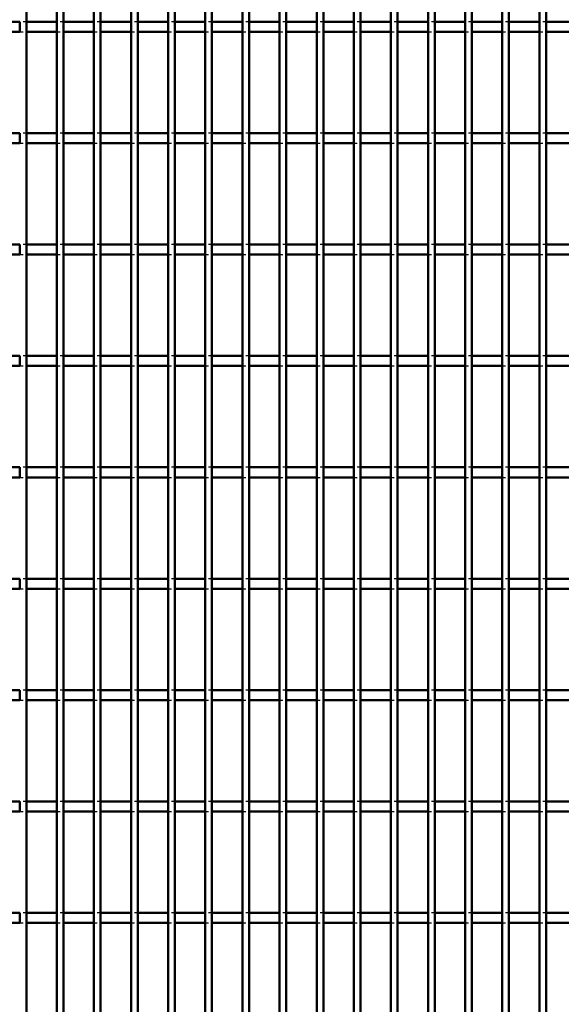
# Model space of a CAD drawing. Header units: millimetres. Extents: x -1015 to 606, y -500 to 954.
# Tile 12 of 36: x -368 to -206, y 174 to 469. Entities that reach past the tile are written whole.
import ezdxf

# ---------------------------------------------------------------- set-up
doc = ezdxf.new("R2010")
doc.units = ezdxf.units.MM
doc.linetypes.add('Dashed', pattern=[2, 1, -1])
doc.layers.add('AM_0', color=7, linetype='Continuous', lineweight=50)
doc.layers.add('AM_9', color=6, linetype='Dashed', lineweight=25)

# ---------------------------------------------------------------- blocks, each defined once
blk = doc.blocks.new('23_jla7stscyb7k5xsvlspxjmy0l________0_in_LPPX423303311311120010003500_4')
at = {"layer": 'AM_0'}
blk.add_line((-365.63, -497), (-365.63, 497), dxfattribs=at)
blk = doc.blocks.new('24_pdd7z7nayvk7rxkvbsldwirgd________0_in_LPPX423303311311120010003500_4')
at = {"layer": 'AM_0'}
for p, q in [((-356.52, -497), (-356.52, 497)), ((-354.52, -497), (-354.52, 497))]:
    blk.add_line(p, q, dxfattribs=at)
blk = doc.blocks.new('25_rbmdouocfgqthasv88air3p0m________0_in_LPPX423303311311120010003500_4')
at = {"layer": 'AM_0'}
for p, q in [((-345.41, -497), (-345.41, 497)), ((-343.41, -497), (-343.41, 497))]:
    blk.add_line(p, q, dxfattribs=at)
blk = doc.blocks.new('26_r6kegf2j057p496vntoj1lbtb________0_in_LPPX423303311311120010003500_4')
at = {"layer": 'AM_0'}
for p, q in [((-334.3, -497), (-334.3, 497)), ((-332.3, -497), (-332.3, 497))]:
    blk.add_line(p, q, dxfattribs=at)
blk = doc.blocks.new('27_lsgg14o3a92fe50jp1t6ltamo________0_in_LPPX423303311311120010003500_4')
at = {"layer": 'AM_0'}
for p, q in [((-323.19, -497), (-323.19, 497)), ((-321.19, -497), (-321.19, 497))]:
    blk.add_line(p, q, dxfattribs=at)
blk = doc.blocks.new('28_qkjzap28s90i5jpl956ykdtae________0_in_LPPX423303311311120010003500_4')
at = {"layer": 'AM_0'}
for p, q in [((-312.08, -497), (-312.08, 497)), ((-310.08, -497), (-310.08, 497))]:
    blk.add_line(p, q, dxfattribs=at)
blk = doc.blocks.new('29_vozcij2ujldiusefq0zq5wt3q________0_in_LPPX423303311311120010003500_4')
at = {"layer": 'AM_0'}
for p, q in [((-300.97, -497), (-300.97, 497)), ((-298.97, -497), (-298.97, 497))]:
    blk.add_line(p, q, dxfattribs=at)
blk = doc.blocks.new('30_she7hcji4ekckfnznv95n476t________0_in_LPPX423303311311120010003500_4')
at = {"layer": 'AM_0'}
for p, q in [((-289.86, -497), (-289.86, 497)), ((-287.86, -497), (-287.86, 497))]:
    blk.add_line(p, q, dxfattribs=at)
blk = doc.blocks.new('31_f71xngoyj4grjqipcarfsptdp________0_in_LPPX423303311311120010003500_4')
at = {"layer": 'AM_0'}
for p, q in [((-278.75, -497), (-278.75, 497)), ((-276.75, -497), (-276.75, 497))]:
    blk.add_line(p, q, dxfattribs=at)
blk = doc.blocks.new('32_ym17rnmzkr6dif13qw2n9a50r________0_in_LPPX423303311311120010003500_4')
at = {"layer": 'AM_0'}
for p, q in [((-267.64, -497), (-267.64, 497)), ((-265.64, -497), (-265.64, 497))]:
    blk.add_line(p, q, dxfattribs=at)
blk = doc.blocks.new('33_y8au8q506lfqlsgq92lhr0kjl________0_in_LPPX423303311311120010003500_4')
at = {"layer": 'AM_0'}
for p, q in [((-256.53, -497), (-256.53, 497)), ((-254.53, -497), (-254.53, 497))]:
    blk.add_line(p, q, dxfattribs=at)
blk = doc.blocks.new('34_37vbj9vvked28zoggw97wrnvb________0_in_LPPX423303311311120010003500_4')
at = {"layer": 'AM_0'}
for p, q in [((-245.42, -497), (-245.42, 497)), ((-243.42, -497), (-243.42, 497))]:
    blk.add_line(p, q, dxfattribs=at)
blk = doc.blocks.new('35_25cjamyddt56csdxe2tvkypif________0_in_LPPX423303311311120010003500_4')
at = {"layer": 'AM_0'}
for p, q in [((-234.31, -497), (-234.31, 497)), ((-232.31, -497), (-232.31, 497))]:
    blk.add_line(p, q, dxfattribs=at)
blk = doc.blocks.new('36_a89azoe3o000gn8dnzkv102md________0_in_LPPX423303311311120010003500_4')
at = {"layer": 'AM_0'}
for p, q in [((-223.2, -497), (-223.2, 497)), ((-221.2, -497), (-221.2, 497))]:
    blk.add_line(p, q, dxfattribs=at)
blk = doc.blocks.new('37_2hij9repbv5j5hf0ymozivuir________0_in_LPPX423303311311120010003500_4')
at = {"layer": 'AM_0'}
for p, q in [((-212.09, -497), (-212.09, 497)), ((-210.09, -497), (-210.09, 497))]:
    blk.add_line(p, q, dxfattribs=at)
blk = doc.blocks.new('131_418378gum0ikt4gr0i3nflc3j________0_in_LPPX423303311311120010003500_4')
at = {"layer": 'AM_0'}
for p, q in [((-367.63, 201.48), (-376.74, 201.48)), ((-367.63, 201.48), (-367.63, 198.48)), ((-365.63, 198.48), (-365.63, 201.48)), ((-356.52, 201.48), (-365.63, 201.48)), ((-356.52, 201.48), (-356.52, 198.48)), ((-354.52, 198.48), (-354.52, 201.48)), ((-345.41, 201.48), (-354.52, 201.48)), ((-345.41, 201.48), (-345.41, 198.48)), ((-343.41, 198.48), (-343.41, 201.48)), ((-334.3, 201.48), (-343.41, 201.48)), ((-334.3, 201.48), (-334.3, 198.48)), ((-332.3, 198.48), (-332.3, 201.48)), ((-323.19, 201.48), (-332.3, 201.48)), ((-323.19, 201.48), (-323.19, 198.48)), ((-321.19, 198.48), (-321.19, 201.48)), ((-312.08, 201.48), (-321.19, 201.48)), ((-312.08, 201.48), (-312.08, 198.48)), ((-310.08, 198.48), (-310.08, 201.48)), ((-300.97, 201.48), (-310.08, 201.48)), ((-300.97, 201.48), (-300.97, 198.48)), ((-298.97, 198.48), (-298.97, 201.48)), ((-289.86, 201.48), (-298.97, 201.48)), ((-289.86, 201.48), (-289.86, 198.48)), ((-287.86, 198.48), (-287.86, 201.48)), ((-278.75, 201.48), (-287.86, 201.48)), ((-278.75, 201.48), (-278.75, 198.48)), ((-276.75, 198.48), (-276.75, 201.48)), ((-267.64, 201.48), (-276.75, 201.48)), ((-267.64, 201.48), (-267.64, 198.48)), ((-265.64, 198.48), (-265.64, 201.48)), ((-256.53, 201.48), (-265.64, 201.48)), ((-256.53, 201.48), (-256.53, 198.48)), ((-254.53, 198.48), (-254.53, 201.48)), ((-245.42, 201.48), (-254.53, 201.48)), ((-245.42, 201.48), (-245.42, 198.48)), ((-243.42, 198.48), (-243.42, 201.48)), ((-234.31, 201.48), (-243.42, 201.48)), ((-234.31, 201.48), (-234.31, 198.48)), ((-232.31, 198.48), (-232.31, 201.48)), ((-223.2, 201.48), (-232.31, 201.48)), ((-223.2, 201.48), (-223.2, 198.48)), ((-221.2, 198.48), (-221.2, 201.48)), ((-212.09, 201.48), (-221.2, 201.48)), ((-212.09, 201.48), (-212.09, 198.48)), ((-200.98, 201.48), (-210.09, 201.48)), ((-210.09, 198.48), (-210.09, 201.48)), ((-367.63, 198.48), (-376.74, 198.48)), ((-356.52, 198.48), (-365.63, 198.48)), ((-345.41, 198.48), (-354.52, 198.48)), ((-334.3, 198.48), (-343.41, 198.48)), ((-323.19, 198.48), (-332.3, 198.48)), ((-312.08, 198.48), (-321.19, 198.48)), ((-300.97, 198.48), (-310.08, 198.48)), ((-289.86, 198.48), (-298.97, 198.48)), ((-278.75, 198.48), (-287.86, 198.48)), ((-267.64, 198.48), (-276.75, 198.48)), ((-256.53, 198.48), (-265.64, 198.48)), ((-245.42, 198.48), (-254.53, 198.48)), ((-234.31, 198.48), (-243.42, 198.48)), ((-223.2, 198.48), (-232.31, 198.48)), ((-212.09, 198.48), (-221.2, 198.48)), ((-200.98, 198.48), (-210.09, 198.48))]:
    blk.add_line(p, q, dxfattribs=at)
at = {"layer": 'AM_9'}
for p, q in [((-365.63, 201.48), (-367.63, 201.48)), ((-354.52, 201.48), (-356.52, 201.48)), ((-343.41, 201.48), (-345.41, 201.48)), ((-332.3, 201.48), (-334.3, 201.48)), ((-321.19, 201.48), (-323.19, 201.48)), ((-310.08, 201.48), (-312.08, 201.48)), ((-298.97, 201.48), (-300.97, 201.48)), ((-287.86, 201.48), (-289.86, 201.48)), ((-276.75, 201.48), (-278.75, 201.48)), ((-265.64, 201.48), (-267.64, 201.48)), ((-254.53, 201.48), (-256.53, 201.48)), ((-243.42, 201.48), (-245.42, 201.48)), ((-232.31, 201.48), (-234.31, 201.48)), ((-221.2, 201.48), (-223.2, 201.48)), ((-210.09, 201.48), (-212.09, 201.48)), ((-367.63, 198.48), (-365.63, 198.48)), ((-356.52, 198.48), (-354.52, 198.48)), ((-345.41, 198.48), (-343.41, 198.48)), ((-334.3, 198.48), (-332.3, 198.48)), ((-323.19, 198.48), (-321.19, 198.48)), ((-312.08, 198.48), (-310.08, 198.48)), ((-300.97, 198.48), (-298.97, 198.48)), ((-289.86, 198.48), (-287.86, 198.48)), ((-278.75, 198.48), (-276.75, 198.48)), ((-267.64, 198.48), (-265.64, 198.48)), ((-256.53, 198.48), (-254.53, 198.48)), ((-245.42, 198.48), (-243.42, 198.48)), ((-234.31, 198.48), (-232.31, 198.48)), ((-223.2, 198.48), (-221.2, 198.48)), ((-212.09, 198.48), (-210.09, 198.48))]:
    blk.add_line(p, q, dxfattribs=at)
blk = doc.blocks.new('132_t5m900pslvsfrv9xqkhnjjhzg________0_in_LPPX423303311311120010003500_4')
at = {"layer": 'AM_0'}
for p, q in [((-367.63, 234.81), (-376.74, 234.81)), ((-367.63, 234.81), (-367.63, 231.81)), ((-365.63, 231.81), (-365.63, 234.81)), ((-356.52, 234.81), (-365.63, 234.81)), ((-356.52, 234.81), (-356.52, 231.81)), ((-354.52, 231.81), (-354.52, 234.81)), ((-345.41, 234.81), (-354.52, 234.81)), ((-345.41, 234.81), (-345.41, 231.81)), ((-343.41, 231.81), (-343.41, 234.81)), ((-334.3, 234.81), (-343.41, 234.81)), ((-334.3, 234.81), (-334.3, 231.81)), ((-332.3, 231.81), (-332.3, 234.81)), ((-323.19, 234.81), (-332.3, 234.81)), ((-323.19, 234.81), (-323.19, 231.81)), ((-321.19, 231.81), (-321.19, 234.81)), ((-312.08, 234.81), (-321.19, 234.81)), ((-312.08, 234.81), (-312.08, 231.81)), ((-310.08, 231.81), (-310.08, 234.81)), ((-300.97, 234.81), (-310.08, 234.81)), ((-300.97, 234.81), (-300.97, 231.81)), ((-298.97, 231.81), (-298.97, 234.81)), ((-289.86, 234.81), (-298.97, 234.81)), ((-289.86, 234.81), (-289.86, 231.81)), ((-287.86, 231.81), (-287.86, 234.81)), ((-278.75, 234.81), (-287.86, 234.81)), ((-278.75, 234.81), (-278.75, 231.81)), ((-276.75, 231.81), (-276.75, 234.81)), ((-267.64, 234.81), (-276.75, 234.81)), ((-267.64, 234.81), (-267.64, 231.81)), ((-265.64, 231.81), (-265.64, 234.81)), ((-256.53, 234.81), (-265.64, 234.81)), ((-256.53, 234.81), (-256.53, 231.81)), ((-254.53, 231.81), (-254.53, 234.81)), ((-245.42, 234.81), (-254.53, 234.81)), ((-245.42, 234.81), (-245.42, 231.81)), ((-243.42, 231.81), (-243.42, 234.81)), ((-234.31, 234.81), (-243.42, 234.81)), ((-234.31, 234.81), (-234.31, 231.81)), ((-232.31, 231.81), (-232.31, 234.81)), ((-223.2, 234.81), (-232.31, 234.81)), ((-223.2, 234.81), (-223.2, 231.81)), ((-221.2, 231.81), (-221.2, 234.81)), ((-212.09, 234.81), (-221.2, 234.81)), ((-212.09, 234.81), (-212.09, 231.81)), ((-200.98, 234.81), (-210.09, 234.81)), ((-210.09, 231.81), (-210.09, 234.81)), ((-367.63, 231.81), (-376.74, 231.81)), ((-356.52, 231.81), (-365.63, 231.81)), ((-345.41, 231.81), (-354.52, 231.81)), ((-334.3, 231.81), (-343.41, 231.81)), ((-323.19, 231.81), (-332.3, 231.81)), ((-312.08, 231.81), (-321.19, 231.81)), ((-300.97, 231.81), (-310.08, 231.81)), ((-289.86, 231.81), (-298.97, 231.81)), ((-278.75, 231.81), (-287.86, 231.81)), ((-267.64, 231.81), (-276.75, 231.81)), ((-256.53, 231.81), (-265.64, 231.81)), ((-245.42, 231.81), (-254.53, 231.81)), ((-234.31, 231.81), (-243.42, 231.81)), ((-223.2, 231.81), (-232.31, 231.81)), ((-212.09, 231.81), (-221.2, 231.81)), ((-200.98, 231.81), (-210.09, 231.81))]:
    blk.add_line(p, q, dxfattribs=at)
at = {"layer": 'AM_9'}
for p, q in [((-365.63, 234.81), (-367.63, 234.81)), ((-354.52, 234.81), (-356.52, 234.81)), ((-343.41, 234.81), (-345.41, 234.81)), ((-332.3, 234.81), (-334.3, 234.81)), ((-321.19, 234.81), (-323.19, 234.81)), ((-310.08, 234.81), (-312.08, 234.81)), ((-298.97, 234.81), (-300.97, 234.81)), ((-287.86, 234.81), (-289.86, 234.81)), ((-276.75, 234.81), (-278.75, 234.81)), ((-265.64, 234.81), (-267.64, 234.81)), ((-254.53, 234.81), (-256.53, 234.81)), ((-243.42, 234.81), (-245.42, 234.81)), ((-232.31, 234.81), (-234.31, 234.81)), ((-221.2, 234.81), (-223.2, 234.81)), ((-210.09, 234.81), (-212.09, 234.81)), ((-367.63, 231.81), (-365.63, 231.81)), ((-356.52, 231.81), (-354.52, 231.81)), ((-345.41, 231.81), (-343.41, 231.81)), ((-334.3, 231.81), (-332.3, 231.81)), ((-323.19, 231.81), (-321.19, 231.81)), ((-312.08, 231.81), (-310.08, 231.81)), ((-300.97, 231.81), (-298.97, 231.81)), ((-289.86, 231.81), (-287.86, 231.81)), ((-278.75, 231.81), (-276.75, 231.81)), ((-267.64, 231.81), (-265.64, 231.81)), ((-256.53, 231.81), (-254.53, 231.81)), ((-245.42, 231.81), (-243.42, 231.81)), ((-234.31, 231.81), (-232.31, 231.81)), ((-223.2, 231.81), (-221.2, 231.81)), ((-212.09, 231.81), (-210.09, 231.81))]:
    blk.add_line(p, q, dxfattribs=at)
blk = doc.blocks.new('133_om8j1nabhx9o8puc4uatidzwa________0_in_LPPX423303311311120010003500_4')
at = {"layer": 'AM_0'}
for p, q in [((-367.63, 268.14), (-376.74, 268.14)), ((-367.63, 268.14), (-367.63, 265.14)), ((-365.63, 265.14), (-365.63, 268.14)), ((-356.52, 268.14), (-365.63, 268.14)), ((-356.52, 268.14), (-356.52, 265.14)), ((-354.52, 265.14), (-354.52, 268.14)), ((-345.41, 268.14), (-354.52, 268.14)), ((-345.41, 268.14), (-345.41, 265.14)), ((-343.41, 265.14), (-343.41, 268.14)), ((-334.3, 268.14), (-343.41, 268.14)), ((-334.3, 268.14), (-334.3, 265.14)), ((-332.3, 265.14), (-332.3, 268.14)), ((-323.19, 268.14), (-332.3, 268.14)), ((-323.19, 268.14), (-323.19, 265.14)), ((-321.19, 265.14), (-321.19, 268.14)), ((-312.08, 268.14), (-321.19, 268.14)), ((-312.08, 268.14), (-312.08, 265.14)), ((-310.08, 265.14), (-310.08, 268.14)), ((-300.97, 268.14), (-310.08, 268.14)), ((-300.97, 268.14), (-300.97, 265.14)), ((-298.97, 265.14), (-298.97, 268.14)), ((-289.86, 268.14), (-298.97, 268.14)), ((-289.86, 268.14), (-289.86, 265.14)), ((-287.86, 265.14), (-287.86, 268.14)), ((-278.75, 268.14), (-287.86, 268.14)), ((-278.75, 268.14), (-278.75, 265.14)), ((-276.75, 265.14), (-276.75, 268.14)), ((-267.64, 268.14), (-276.75, 268.14)), ((-267.64, 268.14), (-267.64, 265.14)), ((-265.64, 265.14), (-265.64, 268.14)), ((-256.53, 268.14), (-265.64, 268.14)), ((-256.53, 268.14), (-256.53, 265.14)), ((-254.53, 265.14), (-254.53, 268.14)), ((-245.42, 268.14), (-254.53, 268.14)), ((-245.42, 268.14), (-245.42, 265.14)), ((-243.42, 265.14), (-243.42, 268.14)), ((-234.31, 268.14), (-243.42, 268.14)), ((-234.31, 268.14), (-234.31, 265.14)), ((-232.31, 265.14), (-232.31, 268.14)), ((-223.2, 268.14), (-232.31, 268.14)), ((-223.2, 268.14), (-223.2, 265.14)), ((-221.2, 265.14), (-221.2, 268.14)), ((-212.09, 268.14), (-221.2, 268.14)), ((-212.09, 268.14), (-212.09, 265.14)), ((-200.98, 268.14), (-210.09, 268.14)), ((-210.09, 265.14), (-210.09, 268.14)), ((-367.63, 265.14), (-376.74, 265.14)), ((-356.52, 265.14), (-365.63, 265.14)), ((-345.41, 265.14), (-354.52, 265.14)), ((-334.3, 265.14), (-343.41, 265.14)), ((-323.19, 265.14), (-332.3, 265.14)), ((-312.08, 265.14), (-321.19, 265.14)), ((-300.97, 265.14), (-310.08, 265.14)), ((-289.86, 265.14), (-298.97, 265.14)), ((-278.75, 265.14), (-287.86, 265.14)), ((-267.64, 265.14), (-276.75, 265.14)), ((-256.53, 265.14), (-265.64, 265.14)), ((-245.42, 265.14), (-254.53, 265.14)), ((-234.31, 265.14), (-243.42, 265.14)), ((-223.2, 265.14), (-232.31, 265.14)), ((-212.09, 265.14), (-221.2, 265.14)), ((-200.98, 265.14), (-210.09, 265.14))]:
    blk.add_line(p, q, dxfattribs=at)
at = {"layer": 'AM_9'}
for p, q in [((-365.63, 268.14), (-367.63, 268.14)), ((-354.52, 268.14), (-356.52, 268.14)), ((-343.41, 268.14), (-345.41, 268.14)), ((-332.3, 268.14), (-334.3, 268.14)), ((-321.19, 268.14), (-323.19, 268.14)), ((-310.08, 268.14), (-312.08, 268.14)), ((-298.97, 268.14), (-300.97, 268.14)), ((-287.86, 268.14), (-289.86, 268.14)), ((-276.75, 268.14), (-278.75, 268.14)), ((-265.64, 268.14), (-267.64, 268.14)), ((-254.53, 268.14), (-256.53, 268.14)), ((-243.42, 268.14), (-245.42, 268.14)), ((-232.31, 268.14), (-234.31, 268.14)), ((-221.2, 268.14), (-223.2, 268.14)), ((-210.09, 268.14), (-212.09, 268.14)), ((-367.63, 265.14), (-365.63, 265.14)), ((-356.52, 265.14), (-354.52, 265.14)), ((-345.41, 265.14), (-343.41, 265.14)), ((-334.3, 265.14), (-332.3, 265.14)), ((-323.19, 265.14), (-321.19, 265.14)), ((-312.08, 265.14), (-310.08, 265.14)), ((-300.97, 265.14), (-298.97, 265.14)), ((-289.86, 265.14), (-287.86, 265.14)), ((-278.75, 265.14), (-276.75, 265.14)), ((-267.64, 265.14), (-265.64, 265.14)), ((-256.53, 265.14), (-254.53, 265.14)), ((-245.42, 265.14), (-243.42, 265.14)), ((-234.31, 265.14), (-232.31, 265.14)), ((-223.2, 265.14), (-221.2, 265.14)), ((-212.09, 265.14), (-210.09, 265.14))]:
    blk.add_line(p, q, dxfattribs=at)
blk = doc.blocks.new('134_qv0j9e2ihvjaks4i39dz2uxjb________0_in_LPPX423303311311120010003500_4')
at = {"layer": 'AM_0'}
for p, q in [((-367.63, 301.47), (-376.74, 301.47)), ((-367.63, 301.47), (-367.63, 298.47)), ((-365.63, 298.47), (-365.63, 301.47)), ((-356.52, 301.47), (-365.63, 301.47)), ((-356.52, 301.47), (-356.52, 298.47)), ((-354.52, 298.47), (-354.52, 301.47)), ((-345.41, 301.47), (-354.52, 301.47)), ((-345.41, 301.47), (-345.41, 298.47)), ((-343.41, 298.47), (-343.41, 301.47)), ((-334.3, 301.47), (-343.41, 301.47)), ((-334.3, 301.47), (-334.3, 298.47)), ((-332.3, 298.47), (-332.3, 301.47)), ((-323.19, 301.47), (-332.3, 301.47)), ((-323.19, 301.47), (-323.19, 298.47)), ((-321.19, 298.47), (-321.19, 301.47)), ((-312.08, 301.47), (-321.19, 301.47)), ((-312.08, 301.47), (-312.08, 298.47)), ((-310.08, 298.47), (-310.08, 301.47)), ((-300.97, 301.47), (-310.08, 301.47)), ((-300.97, 301.47), (-300.97, 298.47)), ((-298.97, 298.47), (-298.97, 301.47)), ((-289.86, 301.47), (-298.97, 301.47)), ((-289.86, 301.47), (-289.86, 298.47)), ((-287.86, 298.47), (-287.86, 301.47)), ((-278.75, 301.47), (-287.86, 301.47)), ((-278.75, 301.47), (-278.75, 298.47)), ((-276.75, 298.47), (-276.75, 301.47)), ((-267.64, 301.47), (-276.75, 301.47)), ((-267.64, 301.47), (-267.64, 298.47)), ((-265.64, 298.47), (-265.64, 301.47)), ((-256.53, 301.47), (-265.64, 301.47)), ((-256.53, 301.47), (-256.53, 298.47)), ((-254.53, 298.47), (-254.53, 301.47)), ((-245.42, 301.47), (-254.53, 301.47)), ((-245.42, 301.47), (-245.42, 298.47)), ((-243.42, 298.47), (-243.42, 301.47)), ((-234.31, 301.47), (-243.42, 301.47)), ((-234.31, 301.47), (-234.31, 298.47)), ((-232.31, 298.47), (-232.31, 301.47)), ((-223.2, 301.47), (-232.31, 301.47)), ((-223.2, 301.47), (-223.2, 298.47)), ((-221.2, 298.47), (-221.2, 301.47)), ((-212.09, 301.47), (-221.2, 301.47)), ((-212.09, 301.47), (-212.09, 298.47)), ((-200.98, 301.47), (-210.09, 301.47)), ((-210.09, 298.47), (-210.09, 301.47)), ((-367.63, 298.47), (-376.74, 298.47)), ((-356.52, 298.47), (-365.63, 298.47)), ((-345.41, 298.47), (-354.52, 298.47)), ((-334.3, 298.47), (-343.41, 298.47)), ((-323.19, 298.47), (-332.3, 298.47)), ((-312.08, 298.47), (-321.19, 298.47)), ((-300.97, 298.47), (-310.08, 298.47)), ((-289.86, 298.47), (-298.97, 298.47)), ((-278.75, 298.47), (-287.86, 298.47)), ((-267.64, 298.47), (-276.75, 298.47)), ((-256.53, 298.47), (-265.64, 298.47)), ((-245.42, 298.47), (-254.53, 298.47)), ((-234.31, 298.47), (-243.42, 298.47)), ((-223.2, 298.47), (-232.31, 298.47)), ((-212.09, 298.47), (-221.2, 298.47)), ((-200.98, 298.47), (-210.09, 298.47))]:
    blk.add_line(p, q, dxfattribs=at)
at = {"layer": 'AM_9'}
for p, q in [((-365.63, 301.47), (-367.63, 301.47)), ((-354.52, 301.47), (-356.52, 301.47)), ((-343.41, 301.47), (-345.41, 301.47)), ((-332.3, 301.47), (-334.3, 301.47)), ((-321.19, 301.47), (-323.19, 301.47)), ((-310.08, 301.47), (-312.08, 301.47)), ((-298.97, 301.47), (-300.97, 301.47)), ((-287.86, 301.47), (-289.86, 301.47)), ((-276.75, 301.47), (-278.75, 301.47)), ((-265.64, 301.47), (-267.64, 301.47)), ((-254.53, 301.47), (-256.53, 301.47)), ((-243.42, 301.47), (-245.42, 301.47)), ((-232.31, 301.47), (-234.31, 301.47)), ((-221.2, 301.47), (-223.2, 301.47)), ((-210.09, 301.47), (-212.09, 301.47)), ((-367.63, 298.47), (-365.63, 298.47)), ((-356.52, 298.47), (-354.52, 298.47)), ((-345.41, 298.47), (-343.41, 298.47)), ((-334.3, 298.47), (-332.3, 298.47)), ((-323.19, 298.47), (-321.19, 298.47)), ((-312.08, 298.47), (-310.08, 298.47)), ((-300.97, 298.47), (-298.97, 298.47)), ((-289.86, 298.47), (-287.86, 298.47)), ((-278.75, 298.47), (-276.75, 298.47)), ((-267.64, 298.47), (-265.64, 298.47)), ((-256.53, 298.47), (-254.53, 298.47)), ((-245.42, 298.47), (-243.42, 298.47)), ((-234.31, 298.47), (-232.31, 298.47)), ((-223.2, 298.47), (-221.2, 298.47)), ((-212.09, 298.47), (-210.09, 298.47))]:
    blk.add_line(p, q, dxfattribs=at)
blk = doc.blocks.new('135_swulagx0fw6vh5uwmspuscnsm________0_in_LPPX423303311311120010003500_4')
at = {"layer": 'AM_0'}
for p, q in [((-367.63, 334.8), (-376.74, 334.8)), ((-367.63, 334.8), (-367.63, 331.8)), ((-365.63, 331.8), (-365.63, 334.8)), ((-356.52, 334.8), (-365.63, 334.8)), ((-356.52, 334.8), (-356.52, 331.8)), ((-354.52, 331.8), (-354.52, 334.8)), ((-345.41, 334.8), (-354.52, 334.8)), ((-345.41, 334.8), (-345.41, 331.8)), ((-343.41, 331.8), (-343.41, 334.8)), ((-334.3, 334.8), (-343.41, 334.8)), ((-334.3, 334.8), (-334.3, 331.8)), ((-332.3, 331.8), (-332.3, 334.8)), ((-323.19, 334.8), (-332.3, 334.8)), ((-323.19, 334.8), (-323.19, 331.8)), ((-321.19, 331.8), (-321.19, 334.8)), ((-312.08, 334.8), (-321.19, 334.8)), ((-312.08, 334.8), (-312.08, 331.8)), ((-310.08, 331.8), (-310.08, 334.8)), ((-300.97, 334.8), (-310.08, 334.8)), ((-300.97, 334.8), (-300.97, 331.8)), ((-298.97, 331.8), (-298.97, 334.8)), ((-289.86, 334.8), (-298.97, 334.8)), ((-289.86, 334.8), (-289.86, 331.8)), ((-287.86, 331.8), (-287.86, 334.8)), ((-278.75, 334.8), (-287.86, 334.8)), ((-278.75, 334.8), (-278.75, 331.8)), ((-276.75, 331.8), (-276.75, 334.8)), ((-267.64, 334.8), (-276.75, 334.8)), ((-267.64, 334.8), (-267.64, 331.8)), ((-265.64, 331.8), (-265.64, 334.8)), ((-256.53, 334.8), (-265.64, 334.8)), ((-256.53, 334.8), (-256.53, 331.8)), ((-254.53, 331.8), (-254.53, 334.8)), ((-245.42, 334.8), (-254.53, 334.8)), ((-245.42, 334.8), (-245.42, 331.8)), ((-243.42, 331.8), (-243.42, 334.8)), ((-234.31, 334.8), (-243.42, 334.8)), ((-234.31, 334.8), (-234.31, 331.8)), ((-232.31, 331.8), (-232.31, 334.8)), ((-223.2, 334.8), (-232.31, 334.8)), ((-223.2, 334.8), (-223.2, 331.8)), ((-221.2, 331.8), (-221.2, 334.8)), ((-212.09, 334.8), (-221.2, 334.8)), ((-212.09, 334.8), (-212.09, 331.8)), ((-200.98, 334.8), (-210.09, 334.8)), ((-210.09, 331.8), (-210.09, 334.8)), ((-367.63, 331.8), (-376.74, 331.8)), ((-356.52, 331.8), (-365.63, 331.8)), ((-345.41, 331.8), (-354.52, 331.8)), ((-334.3, 331.8), (-343.41, 331.8)), ((-323.19, 331.8), (-332.3, 331.8)), ((-312.08, 331.8), (-321.19, 331.8)), ((-300.97, 331.8), (-310.08, 331.8)), ((-289.86, 331.8), (-298.97, 331.8)), ((-278.75, 331.8), (-287.86, 331.8)), ((-267.64, 331.8), (-276.75, 331.8)), ((-256.53, 331.8), (-265.64, 331.8)), ((-245.42, 331.8), (-254.53, 331.8)), ((-234.31, 331.8), (-243.42, 331.8)), ((-223.2, 331.8), (-232.31, 331.8)), ((-212.09, 331.8), (-221.2, 331.8)), ((-200.98, 331.8), (-210.09, 331.8))]:
    blk.add_line(p, q, dxfattribs=at)
at = {"layer": 'AM_9'}
for p, q in [((-365.63, 334.8), (-367.63, 334.8)), ((-354.52, 334.8), (-356.52, 334.8)), ((-343.41, 334.8), (-345.41, 334.8)), ((-332.3, 334.8), (-334.3, 334.8)), ((-321.19, 334.8), (-323.19, 334.8)), ((-310.08, 334.8), (-312.08, 334.8)), ((-298.97, 334.8), (-300.97, 334.8)), ((-287.86, 334.8), (-289.86, 334.8)), ((-276.75, 334.8), (-278.75, 334.8)), ((-265.64, 334.8), (-267.64, 334.8)), ((-254.53, 334.8), (-256.53, 334.8)), ((-243.42, 334.8), (-245.42, 334.8)), ((-232.31, 334.8), (-234.31, 334.8)), ((-221.2, 334.8), (-223.2, 334.8)), ((-210.09, 334.8), (-212.09, 334.8)), ((-367.63, 331.8), (-365.63, 331.8)), ((-356.52, 331.8), (-354.52, 331.8)), ((-345.41, 331.8), (-343.41, 331.8)), ((-334.3, 331.8), (-332.3, 331.8)), ((-323.19, 331.8), (-321.19, 331.8)), ((-312.08, 331.8), (-310.08, 331.8)), ((-300.97, 331.8), (-298.97, 331.8)), ((-289.86, 331.8), (-287.86, 331.8)), ((-278.75, 331.8), (-276.75, 331.8)), ((-267.64, 331.8), (-265.64, 331.8)), ((-256.53, 331.8), (-254.53, 331.8)), ((-245.42, 331.8), (-243.42, 331.8)), ((-234.31, 331.8), (-232.31, 331.8)), ((-223.2, 331.8), (-221.2, 331.8)), ((-212.09, 331.8), (-210.09, 331.8))]:
    blk.add_line(p, q, dxfattribs=at)
blk = doc.blocks.new('136_e7bcifoerh4p34fwaltjzomop________0_in_LPPX423303311311120010003500_4')
at = {"layer": 'AM_0'}
for p, q in [((-367.63, 368.13), (-376.74, 368.13)), ((-367.63, 368.13), (-367.63, 365.13)), ((-365.63, 365.13), (-365.63, 368.13)), ((-356.52, 368.13), (-365.63, 368.13)), ((-356.52, 368.13), (-356.52, 365.13)), ((-354.52, 365.13), (-354.52, 368.13)), ((-345.41, 368.13), (-354.52, 368.13)), ((-345.41, 368.13), (-345.41, 365.13)), ((-343.41, 365.13), (-343.41, 368.13)), ((-334.3, 368.13), (-343.41, 368.13)), ((-334.3, 368.13), (-334.3, 365.13)), ((-332.3, 365.13), (-332.3, 368.13)), ((-323.19, 368.13), (-332.3, 368.13)), ((-323.19, 368.13), (-323.19, 365.13)), ((-321.19, 365.13), (-321.19, 368.13)), ((-312.08, 368.13), (-321.19, 368.13)), ((-312.08, 368.13), (-312.08, 365.13)), ((-310.08, 365.13), (-310.08, 368.13)), ((-300.97, 368.13), (-310.08, 368.13)), ((-300.97, 368.13), (-300.97, 365.13)), ((-298.97, 365.13), (-298.97, 368.13)), ((-289.86, 368.13), (-298.97, 368.13)), ((-289.86, 368.13), (-289.86, 365.13)), ((-287.86, 365.13), (-287.86, 368.13)), ((-278.75, 368.13), (-287.86, 368.13)), ((-278.75, 368.13), (-278.75, 365.13)), ((-276.75, 365.13), (-276.75, 368.13)), ((-267.64, 368.13), (-276.75, 368.13)), ((-267.64, 368.13), (-267.64, 365.13)), ((-265.64, 365.13), (-265.64, 368.13)), ((-256.53, 368.13), (-265.64, 368.13)), ((-256.53, 368.13), (-256.53, 365.13)), ((-254.53, 365.13), (-254.53, 368.13)), ((-245.42, 368.13), (-254.53, 368.13)), ((-245.42, 368.13), (-245.42, 365.13)), ((-243.42, 365.13), (-243.42, 368.13)), ((-234.31, 368.13), (-243.42, 368.13)), ((-234.31, 368.13), (-234.31, 365.13)), ((-232.31, 365.13), (-232.31, 368.13)), ((-223.2, 368.13), (-232.31, 368.13)), ((-223.2, 368.13), (-223.2, 365.13)), ((-221.2, 365.13), (-221.2, 368.13)), ((-212.09, 368.13), (-221.2, 368.13)), ((-212.09, 368.13), (-212.09, 365.13)), ((-200.98, 368.13), (-210.09, 368.13)), ((-210.09, 365.13), (-210.09, 368.13)), ((-367.63, 365.13), (-376.74, 365.13)), ((-356.52, 365.13), (-365.63, 365.13)), ((-345.41, 365.13), (-354.52, 365.13)), ((-334.3, 365.13), (-343.41, 365.13)), ((-323.19, 365.13), (-332.3, 365.13)), ((-312.08, 365.13), (-321.19, 365.13)), ((-300.97, 365.13), (-310.08, 365.13)), ((-289.86, 365.13), (-298.97, 365.13)), ((-278.75, 365.13), (-287.86, 365.13)), ((-267.64, 365.13), (-276.75, 365.13)), ((-256.53, 365.13), (-265.64, 365.13)), ((-245.42, 365.13), (-254.53, 365.13)), ((-234.31, 365.13), (-243.42, 365.13)), ((-223.2, 365.13), (-232.31, 365.13)), ((-212.09, 365.13), (-221.2, 365.13)), ((-200.98, 365.13), (-210.09, 365.13))]:
    blk.add_line(p, q, dxfattribs=at)
at = {"layer": 'AM_9'}
for p, q in [((-365.63, 368.13), (-367.63, 368.13)), ((-354.52, 368.13), (-356.52, 368.13)), ((-343.41, 368.13), (-345.41, 368.13)), ((-332.3, 368.13), (-334.3, 368.13)), ((-321.19, 368.13), (-323.19, 368.13)), ((-310.08, 368.13), (-312.08, 368.13)), ((-298.97, 368.13), (-300.97, 368.13)), ((-287.86, 368.13), (-289.86, 368.13)), ((-276.75, 368.13), (-278.75, 368.13)), ((-265.64, 368.13), (-267.64, 368.13)), ((-254.53, 368.13), (-256.53, 368.13)), ((-243.42, 368.13), (-245.42, 368.13)), ((-232.31, 368.13), (-234.31, 368.13)), ((-221.2, 368.13), (-223.2, 368.13)), ((-210.09, 368.13), (-212.09, 368.13)), ((-367.63, 365.13), (-365.63, 365.13)), ((-356.52, 365.13), (-354.52, 365.13)), ((-345.41, 365.13), (-343.41, 365.13)), ((-334.3, 365.13), (-332.3, 365.13)), ((-323.19, 365.13), (-321.19, 365.13)), ((-312.08, 365.13), (-310.08, 365.13)), ((-300.97, 365.13), (-298.97, 365.13)), ((-289.86, 365.13), (-287.86, 365.13)), ((-278.75, 365.13), (-276.75, 365.13)), ((-267.64, 365.13), (-265.64, 365.13)), ((-256.53, 365.13), (-254.53, 365.13)), ((-245.42, 365.13), (-243.42, 365.13)), ((-234.31, 365.13), (-232.31, 365.13)), ((-223.2, 365.13), (-221.2, 365.13)), ((-212.09, 365.13), (-210.09, 365.13))]:
    blk.add_line(p, q, dxfattribs=at)
blk = doc.blocks.new('137_yitqijr72h7j62u7ksfosbiqf________0_in_LPPX423303311311120010003500_4')
at = {"layer": 'AM_0'}
for p, q in [((-367.63, 401.46), (-376.74, 401.46)), ((-367.63, 401.46), (-367.63, 398.46)), ((-365.63, 398.46), (-365.63, 401.46)), ((-356.52, 401.46), (-365.63, 401.46)), ((-356.52, 401.46), (-356.52, 398.46)), ((-354.52, 398.46), (-354.52, 401.46)), ((-345.41, 401.46), (-354.52, 401.46)), ((-345.41, 401.46), (-345.41, 398.46)), ((-343.41, 398.46), (-343.41, 401.46)), ((-334.3, 401.46), (-343.41, 401.46)), ((-334.3, 401.46), (-334.3, 398.46)), ((-332.3, 398.46), (-332.3, 401.46)), ((-323.19, 401.46), (-332.3, 401.46)), ((-323.19, 401.46), (-323.19, 398.46)), ((-321.19, 398.46), (-321.19, 401.46)), ((-312.08, 401.46), (-321.19, 401.46)), ((-312.08, 401.46), (-312.08, 398.46)), ((-310.08, 398.46), (-310.08, 401.46)), ((-300.97, 401.46), (-310.08, 401.46)), ((-300.97, 401.46), (-300.97, 398.46)), ((-298.97, 398.46), (-298.97, 401.46)), ((-289.86, 401.46), (-298.97, 401.46)), ((-289.86, 401.46), (-289.86, 398.46)), ((-287.86, 398.46), (-287.86, 401.46)), ((-278.75, 401.46), (-287.86, 401.46)), ((-278.75, 401.46), (-278.75, 398.46)), ((-276.75, 398.46), (-276.75, 401.46)), ((-267.64, 401.46), (-276.75, 401.46)), ((-267.64, 401.46), (-267.64, 398.46)), ((-265.64, 398.46), (-265.64, 401.46)), ((-256.53, 401.46), (-265.64, 401.46)), ((-256.53, 401.46), (-256.53, 398.46)), ((-254.53, 398.46), (-254.53, 401.46)), ((-245.42, 401.46), (-254.53, 401.46)), ((-245.42, 401.46), (-245.42, 398.46)), ((-243.42, 398.46), (-243.42, 401.46)), ((-234.31, 401.46), (-243.42, 401.46)), ((-234.31, 401.46), (-234.31, 398.46)), ((-232.31, 398.46), (-232.31, 401.46)), ((-223.2, 401.46), (-232.31, 401.46)), ((-223.2, 401.46), (-223.2, 398.46)), ((-221.2, 398.46), (-221.2, 401.46)), ((-212.09, 401.46), (-221.2, 401.46)), ((-212.09, 401.46), (-212.09, 398.46)), ((-200.98, 401.46), (-210.09, 401.46)), ((-210.09, 398.46), (-210.09, 401.46)), ((-367.63, 398.46), (-376.74, 398.46)), ((-356.52, 398.46), (-365.63, 398.46)), ((-345.41, 398.46), (-354.52, 398.46)), ((-334.3, 398.46), (-343.41, 398.46)), ((-323.19, 398.46), (-332.3, 398.46)), ((-312.08, 398.46), (-321.19, 398.46)), ((-300.97, 398.46), (-310.08, 398.46)), ((-289.86, 398.46), (-298.97, 398.46)), ((-278.75, 398.46), (-287.86, 398.46)), ((-267.64, 398.46), (-276.75, 398.46)), ((-256.53, 398.46), (-265.64, 398.46)), ((-245.42, 398.46), (-254.53, 398.46)), ((-234.31, 398.46), (-243.42, 398.46)), ((-223.2, 398.46), (-232.31, 398.46)), ((-212.09, 398.46), (-221.2, 398.46)), ((-200.98, 398.46), (-210.09, 398.46))]:
    blk.add_line(p, q, dxfattribs=at)
at = {"layer": 'AM_9'}
for p, q in [((-365.63, 401.46), (-367.63, 401.46)), ((-354.52, 401.46), (-356.52, 401.46)), ((-343.41, 401.46), (-345.41, 401.46)), ((-332.3, 401.46), (-334.3, 401.46)), ((-321.19, 401.46), (-323.19, 401.46)), ((-310.08, 401.46), (-312.08, 401.46)), ((-298.97, 401.46), (-300.97, 401.46)), ((-287.86, 401.46), (-289.86, 401.46)), ((-276.75, 401.46), (-278.75, 401.46)), ((-265.64, 401.46), (-267.64, 401.46)), ((-254.53, 401.46), (-256.53, 401.46)), ((-243.42, 401.46), (-245.42, 401.46)), ((-232.31, 401.46), (-234.31, 401.46)), ((-221.2, 401.46), (-223.2, 401.46)), ((-210.09, 401.46), (-212.09, 401.46)), ((-367.63, 398.46), (-365.63, 398.46)), ((-356.52, 398.46), (-354.52, 398.46)), ((-345.41, 398.46), (-343.41, 398.46)), ((-334.3, 398.46), (-332.3, 398.46)), ((-323.19, 398.46), (-321.19, 398.46)), ((-312.08, 398.46), (-310.08, 398.46)), ((-300.97, 398.46), (-298.97, 398.46)), ((-289.86, 398.46), (-287.86, 398.46)), ((-278.75, 398.46), (-276.75, 398.46)), ((-267.64, 398.46), (-265.64, 398.46)), ((-256.53, 398.46), (-254.53, 398.46)), ((-245.42, 398.46), (-243.42, 398.46)), ((-234.31, 398.46), (-232.31, 398.46)), ((-223.2, 398.46), (-221.2, 398.46)), ((-212.09, 398.46), (-210.09, 398.46))]:
    blk.add_line(p, q, dxfattribs=at)
blk = doc.blocks.new('138_lggdybib2qbc191y3pzyy7tvf________0_in_LPPX423303311311120010003500_4')
at = {"layer": 'AM_0'}
for p, q in [((-367.63, 434.79), (-376.74, 434.79)), ((-367.63, 434.79), (-367.63, 431.79)), ((-365.63, 431.79), (-365.63, 434.79)), ((-356.52, 434.79), (-365.63, 434.79)), ((-356.52, 434.79), (-356.52, 431.79)), ((-354.52, 431.79), (-354.52, 434.79)), ((-345.41, 434.79), (-354.52, 434.79)), ((-345.41, 434.79), (-345.41, 431.79)), ((-343.41, 431.79), (-343.41, 434.79)), ((-334.3, 434.79), (-343.41, 434.79)), ((-334.3, 434.79), (-334.3, 431.79)), ((-332.3, 431.79), (-332.3, 434.79)), ((-323.19, 434.79), (-332.3, 434.79)), ((-323.19, 434.79), (-323.19, 431.79)), ((-321.19, 431.79), (-321.19, 434.79)), ((-312.08, 434.79), (-321.19, 434.79)), ((-312.08, 434.79), (-312.08, 431.79)), ((-310.08, 431.79), (-310.08, 434.79)), ((-300.97, 434.79), (-310.08, 434.79)), ((-300.97, 434.79), (-300.97, 431.79)), ((-298.97, 431.79), (-298.97, 434.79)), ((-289.86, 434.79), (-298.97, 434.79)), ((-289.86, 434.79), (-289.86, 431.79)), ((-287.86, 431.79), (-287.86, 434.79)), ((-278.75, 434.79), (-287.86, 434.79)), ((-278.75, 434.79), (-278.75, 431.79)), ((-276.75, 431.79), (-276.75, 434.79)), ((-267.64, 434.79), (-276.75, 434.79)), ((-267.64, 434.79), (-267.64, 431.79)), ((-265.64, 431.79), (-265.64, 434.79)), ((-256.53, 434.79), (-265.64, 434.79)), ((-256.53, 434.79), (-256.53, 431.79)), ((-254.53, 431.79), (-254.53, 434.79)), ((-245.42, 434.79), (-254.53, 434.79)), ((-245.42, 434.79), (-245.42, 431.79)), ((-243.42, 431.79), (-243.42, 434.79)), ((-234.31, 434.79), (-243.42, 434.79)), ((-234.31, 434.79), (-234.31, 431.79)), ((-232.31, 431.79), (-232.31, 434.79)), ((-223.2, 434.79), (-232.31, 434.79)), ((-223.2, 434.79), (-223.2, 431.79)), ((-221.2, 431.79), (-221.2, 434.79)), ((-212.09, 434.79), (-221.2, 434.79)), ((-212.09, 434.79), (-212.09, 431.79)), ((-200.98, 434.79), (-210.09, 434.79)), ((-210.09, 431.79), (-210.09, 434.79)), ((-367.63, 431.79), (-376.74, 431.79)), ((-356.52, 431.79), (-365.63, 431.79)), ((-345.41, 431.79), (-354.52, 431.79)), ((-334.3, 431.79), (-343.41, 431.79)), ((-323.19, 431.79), (-332.3, 431.79)), ((-312.08, 431.79), (-321.19, 431.79)), ((-300.97, 431.79), (-310.08, 431.79)), ((-289.86, 431.79), (-298.97, 431.79)), ((-278.75, 431.79), (-287.86, 431.79)), ((-267.64, 431.79), (-276.75, 431.79)), ((-256.53, 431.79), (-265.64, 431.79)), ((-245.42, 431.79), (-254.53, 431.79)), ((-234.31, 431.79), (-243.42, 431.79)), ((-223.2, 431.79), (-232.31, 431.79)), ((-212.09, 431.79), (-221.2, 431.79)), ((-200.98, 431.79), (-210.09, 431.79))]:
    blk.add_line(p, q, dxfattribs=at)
at = {"layer": 'AM_9'}
for p, q in [((-365.63, 434.79), (-367.63, 434.79)), ((-354.52, 434.79), (-356.52, 434.79)), ((-343.41, 434.79), (-345.41, 434.79)), ((-332.3, 434.79), (-334.3, 434.79)), ((-321.19, 434.79), (-323.19, 434.79)), ((-310.08, 434.79), (-312.08, 434.79)), ((-298.97, 434.79), (-300.97, 434.79)), ((-287.86, 434.79), (-289.86, 434.79)), ((-276.75, 434.79), (-278.75, 434.79)), ((-265.64, 434.79), (-267.64, 434.79)), ((-254.53, 434.79), (-256.53, 434.79)), ((-243.42, 434.79), (-245.42, 434.79)), ((-232.31, 434.79), (-234.31, 434.79)), ((-221.2, 434.79), (-223.2, 434.79)), ((-210.09, 434.79), (-212.09, 434.79)), ((-367.63, 431.79), (-365.63, 431.79)), ((-356.52, 431.79), (-354.52, 431.79)), ((-345.41, 431.79), (-343.41, 431.79)), ((-334.3, 431.79), (-332.3, 431.79)), ((-323.19, 431.79), (-321.19, 431.79)), ((-312.08, 431.79), (-310.08, 431.79)), ((-300.97, 431.79), (-298.97, 431.79)), ((-289.86, 431.79), (-287.86, 431.79)), ((-278.75, 431.79), (-276.75, 431.79)), ((-267.64, 431.79), (-265.64, 431.79)), ((-256.53, 431.79), (-254.53, 431.79)), ((-245.42, 431.79), (-243.42, 431.79)), ((-234.31, 431.79), (-232.31, 431.79)), ((-223.2, 431.79), (-221.2, 431.79)), ((-212.09, 431.79), (-210.09, 431.79))]:
    blk.add_line(p, q, dxfattribs=at)
blk = doc.blocks.new('139_we2g21tyg4fzs6znb3orbgieg________0_in_LPPX423303311311120010003500_4')
at = {"layer": 'AM_0'}
for p, q in [((-367.63, 468.12), (-376.74, 468.12)), ((-367.63, 468.12), (-367.63, 465.12)), ((-365.63, 465.12), (-365.63, 468.12)), ((-356.52, 468.12), (-365.63, 468.12)), ((-356.52, 468.12), (-356.52, 465.12)), ((-354.52, 465.12), (-354.52, 468.12)), ((-345.41, 468.12), (-354.52, 468.12)), ((-345.41, 468.12), (-345.41, 465.12)), ((-343.41, 465.12), (-343.41, 468.12)), ((-334.3, 468.12), (-343.41, 468.12)), ((-334.3, 468.12), (-334.3, 465.12)), ((-332.3, 465.12), (-332.3, 468.12)), ((-323.19, 468.12), (-332.3, 468.12)), ((-323.19, 468.12), (-323.19, 465.12)), ((-321.19, 465.12), (-321.19, 468.12)), ((-312.08, 468.12), (-321.19, 468.12)), ((-312.08, 468.12), (-312.08, 465.12)), ((-310.08, 465.12), (-310.08, 468.12)), ((-300.97, 468.12), (-310.08, 468.12)), ((-300.97, 468.12), (-300.97, 465.12)), ((-298.97, 465.12), (-298.97, 468.12)), ((-289.86, 468.12), (-298.97, 468.12)), ((-289.86, 468.12), (-289.86, 465.12)), ((-287.86, 465.12), (-287.86, 468.12)), ((-278.75, 468.12), (-287.86, 468.12)), ((-278.75, 468.12), (-278.75, 465.12)), ((-276.75, 465.12), (-276.75, 468.12)), ((-267.64, 468.12), (-276.75, 468.12)), ((-267.64, 468.12), (-267.64, 465.12)), ((-265.64, 465.12), (-265.64, 468.12)), ((-256.53, 468.12), (-265.64, 468.12)), ((-256.53, 468.12), (-256.53, 465.12)), ((-254.53, 465.12), (-254.53, 468.12)), ((-245.42, 468.12), (-254.53, 468.12)), ((-245.42, 468.12), (-245.42, 465.12)), ((-243.42, 465.12), (-243.42, 468.12)), ((-234.31, 468.12), (-243.42, 468.12)), ((-234.31, 468.12), (-234.31, 465.12)), ((-232.31, 465.12), (-232.31, 468.12)), ((-223.2, 468.12), (-232.31, 468.12)), ((-223.2, 468.12), (-223.2, 465.12)), ((-221.2, 465.12), (-221.2, 468.12)), ((-212.09, 468.12), (-221.2, 468.12)), ((-212.09, 468.12), (-212.09, 465.12)), ((-200.98, 468.12), (-210.09, 468.12)), ((-210.09, 465.12), (-210.09, 468.12)), ((-367.63, 465.12), (-376.74, 465.12)), ((-356.52, 465.12), (-365.63, 465.12)), ((-345.41, 465.12), (-354.52, 465.12)), ((-334.3, 465.12), (-343.41, 465.12)), ((-323.19, 465.12), (-332.3, 465.12)), ((-312.08, 465.12), (-321.19, 465.12)), ((-300.97, 465.12), (-310.08, 465.12)), ((-289.86, 465.12), (-298.97, 465.12)), ((-278.75, 465.12), (-287.86, 465.12)), ((-267.64, 465.12), (-276.75, 465.12)), ((-256.53, 465.12), (-265.64, 465.12)), ((-245.42, 465.12), (-254.53, 465.12)), ((-234.31, 465.12), (-243.42, 465.12)), ((-223.2, 465.12), (-232.31, 465.12)), ((-212.09, 465.12), (-221.2, 465.12)), ((-200.98, 465.12), (-210.09, 465.12))]:
    blk.add_line(p, q, dxfattribs=at)
at = {"layer": 'AM_9'}
for p, q in [((-365.63, 468.12), (-367.63, 468.12)), ((-354.52, 468.12), (-356.52, 468.12)), ((-343.41, 468.12), (-345.41, 468.12)), ((-332.3, 468.12), (-334.3, 468.12)), ((-321.19, 468.12), (-323.19, 468.12)), ((-310.08, 468.12), (-312.08, 468.12)), ((-298.97, 468.12), (-300.97, 468.12)), ((-287.86, 468.12), (-289.86, 468.12)), ((-276.75, 468.12), (-278.75, 468.12)), ((-265.64, 468.12), (-267.64, 468.12)), ((-254.53, 468.12), (-256.53, 468.12)), ((-243.42, 468.12), (-245.42, 468.12)), ((-232.31, 468.12), (-234.31, 468.12)), ((-221.2, 468.12), (-223.2, 468.12)), ((-210.09, 468.12), (-212.09, 468.12)), ((-367.63, 465.12), (-365.63, 465.12)), ((-356.52, 465.12), (-354.52, 465.12)), ((-345.41, 465.12), (-343.41, 465.12)), ((-334.3, 465.12), (-332.3, 465.12)), ((-323.19, 465.12), (-321.19, 465.12)), ((-312.08, 465.12), (-310.08, 465.12)), ((-300.97, 465.12), (-298.97, 465.12)), ((-289.86, 465.12), (-287.86, 465.12)), ((-278.75, 465.12), (-276.75, 465.12)), ((-267.64, 465.12), (-265.64, 465.12)), ((-256.53, 465.12), (-254.53, 465.12)), ((-245.42, 465.12), (-243.42, 465.12)), ((-234.31, 465.12), (-232.31, 465.12)), ((-223.2, 465.12), (-221.2, 465.12)), ((-212.09, 465.12), (-210.09, 465.12))]:
    blk.add_line(p, q, dxfattribs=at)

msp = doc.modelspace()

# ---------------------------------------------------------------- block references
for name in ['23_jla7stscyb7k5xsvlspxjmy0l________0_in_LPPX423303311311120010003500_4', '24_pdd7z7nayvk7rxkvbsldwirgd________0_in_LPPX423303311311120010003500_4', '25_rbmdouocfgqthasv88air3p0m________0_in_LPPX423303311311120010003500_4', '26_r6kegf2j057p496vntoj1lbtb________0_in_LPPX423303311311120010003500_4', '27_lsgg14o3a92fe50jp1t6ltamo________0_in_LPPX423303311311120010003500_4', '28_qkjzap28s90i5jpl956ykdtae________0_in_LPPX423303311311120010003500_4', '29_vozcij2ujldiusefq0zq5wt3q________0_in_LPPX423303311311120010003500_4', '30_she7hcji4ekckfnznv95n476t________0_in_LPPX423303311311120010003500_4', '31_f71xngoyj4grjqipcarfsptdp________0_in_LPPX423303311311120010003500_4', '32_ym17rnmzkr6dif13qw2n9a50r________0_in_LPPX423303311311120010003500_4', '33_y8au8q506lfqlsgq92lhr0kjl________0_in_LPPX423303311311120010003500_4', '34_37vbj9vvked28zoggw97wrnvb________0_in_LPPX423303311311120010003500_4', '35_25cjamyddt56csdxe2tvkypif________0_in_LPPX423303311311120010003500_4', '36_a89azoe3o000gn8dnzkv102md________0_in_LPPX423303311311120010003500_4', '37_2hij9repbv5j5hf0ymozivuir________0_in_LPPX423303311311120010003500_4', '139_we2g21tyg4fzs6znb3orbgieg________0_in_LPPX423303311311120010003500_4', '138_lggdybib2qbc191y3pzyy7tvf________0_in_LPPX423303311311120010003500_4', '137_yitqijr72h7j62u7ksfosbiqf________0_in_LPPX423303311311120010003500_4', '136_e7bcifoerh4p34fwaltjzomop________0_in_LPPX423303311311120010003500_4', '135_swulagx0fw6vh5uwmspuscnsm________0_in_LPPX423303311311120010003500_4', '134_qv0j9e2ihvjaks4i39dz2uxjb________0_in_LPPX423303311311120010003500_4', '133_om8j1nabhx9o8puc4uatidzwa________0_in_LPPX423303311311120010003500_4', '132_t5m900pslvsfrv9xqkhnjjhzg________0_in_LPPX423303311311120010003500_4', '131_418378gum0ikt4gr0i3nflc3j________0_in_LPPX423303311311120010003500_4']:
    msp.add_blockref(name, (0, 0))

doc.saveas('drawing.dxf')
